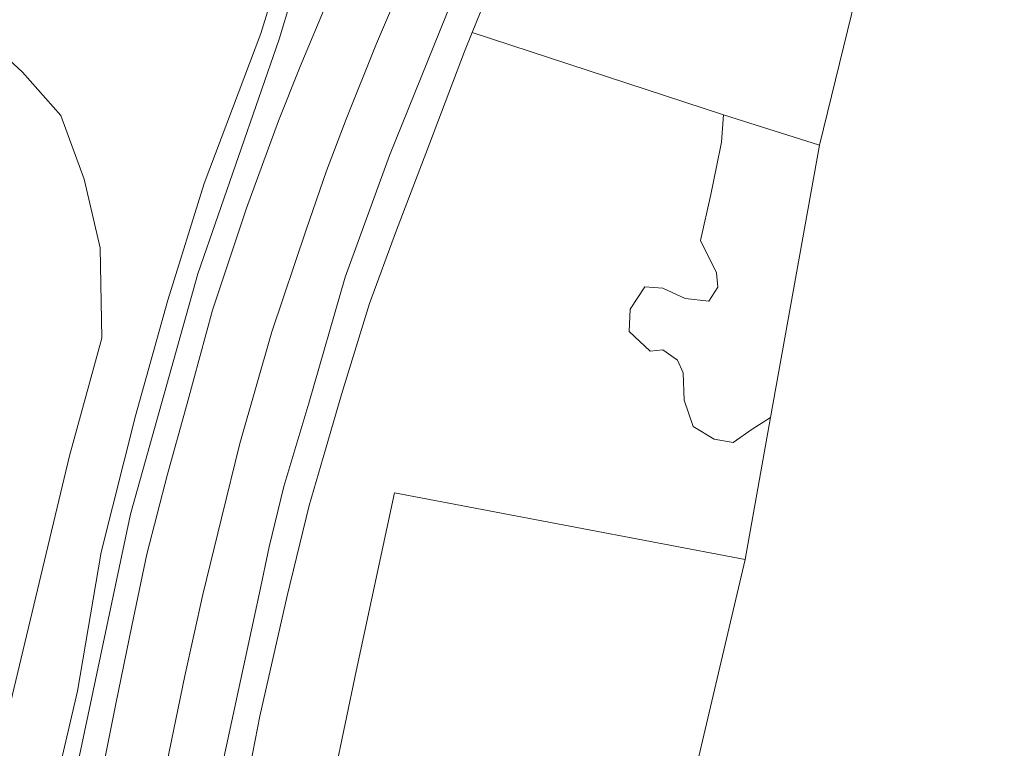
# Model space of a CAD drawing. Extents: x 176032 to 190000, y 318229 to 352878.
# Tile 70 of 184: x 177155 to 177267, y 320455 to 320538. Entities that reach past the tile are written whole.
import ezdxf

# ---------------------------------------------------------------- set-up
doc = ezdxf.new("R2010")
doc.units = 0
for name, color, linetype, lineweight in [('af-bs-haag', 253, 'haag', 18), ('af-bs-rasterhekwerk', 253, 'hekwerk', 18), ('bp-b5-boom', 253, 'Continuous', 18), ('bp-b5-grasland', 253, 'Continuous', 18), ('gw-bs-kruinlijn', 253, 'Continuous', 18), ('gw-bs-teenlijn', 253, 'Continuous', 18), ('kd-bs-opnamedtmgrens', 253, 'Continuous', 18), ('og-b5-grond_ingericht', 253, 'Continuous', 18), ('og-bs-terreinafscheiding', 7, 'Continuous', 18), ('vh-b5-verh_soort', 253, 'Continuous', 18)]:
    doc.layers.add(name, color=color, linetype=linetype, lineweight=lineweight)
doc.layers.add('viewports', color=7, linetype='Continuous')
doc.linetypes.add('haag', pattern='A,7,-1.5,[1,RTW.shx,S=0.75,R=45,X=0,Y=0],-1.5', length=10)
doc.linetypes.add('hekwerk', pattern='A,7,-1.5,[1,RTW.shx,S=0.75,R=0,X=0,Y=0],-1.5', length=10)

# ---------------------------------------------------------------- blocks, each defined once
blk = doc.blocks.new('x-ref dtb totaal grijs')
at = {"layer": 'af-bs-haag'}
blk.add_polyline3d([(177245.966, 320523.589, 43.987), (177234.999, 320527.061, 44.345), (177206.27, 320536.5, 44.538)], dxfattribs=at)
at = {"layer": 'af-bs-rasterhekwerk'}
blk.add_polyline3d([(177190.489, 320451.346, 44.56), (177192.983, 320463.426, 44.521), (177197.372, 320483.82, 44.538), (177237.472, 320476.188, 44.491)], dxfattribs=at)
at = {"layer": 'bp-b5-boom'}
for points in [[(177151.004, 320449.563, 46.83), (177160.243, 320488.038, 46.747), (177163.914, 320501.511, 46.751), (177163.722, 320511.849, 46.747), (177161.889, 320519.7, 46.795), (177159.226, 320526.98, 46.786), (177154.843, 320531.957, 46.786), (177150.268, 320536.139, 46.791)], [(177150.13, 320568.949, 46.863), (177173.969, 320563.836, 46.903), (177176.408, 320562.725, 46.903), (177178.359, 320561.247, 46.899), (177180.575, 320558.203, 46.795), (177183.19, 320547.354, 46.717), (177183.499, 320542.171, 46.712), (177182.87, 320538.843, 46.686), (177182.113, 320536.391, 46.682), (177175.614, 320519.211, 46.608), (177171.48, 320505.87, 46.561), (177167.784, 320492.649, 46.608), (177163.834, 320477.048, 46.591), (177161.162, 320461.12, 46.578), (177156.74, 320442.151, 46.712)], [(177156.74, 320442.151, 46.712), (177161.162, 320461.12, 46.578), (177163.834, 320477.048, 46.591), (177167.784, 320492.649, 46.608), (177171.48, 320505.87, 46.561), (177175.614, 320519.211, 46.608), (177182.113, 320536.391, 46.682), (177182.87, 320538.843, 46.686), (177183.499, 320542.171, 46.712), (177183.19, 320547.354, 46.717), (177180.575, 320558.203, 46.795), (177183.667, 320552.808, 46.517), (177185.015, 320548.733, 46.278), (177185.918, 320544.288, 46.148), (177185.538, 320540.168, 46.127), (177184.21, 320535.731, 46.105), (177174.916, 320508.874, 45.892), (177167.194, 320481.389, 45.845), (177160.639, 320450.337, 45.853)], [(177126.858, 320401.849, 50.739), (177140.832, 320456.456, 51.972), (177150.948, 320496.901, 53.143), (177152.088, 320501.436, 53.2), (177152.773, 320507.649, 53.373), (177151.721, 320514.208, 53.421), (177150.159, 320518.398, 53.391), (177146.992, 320522.919, 53.395), (177142.882, 320526.736, 53.339), (177138.123, 320529.744, 53.274), (177133.336, 320531.498, 53.23), (177124.189, 320533.089, 53.356), (177135.978, 320541.637, 46.782), (177143.94, 320539.821, 46.791), (177150.268, 320536.139, 46.791), (177154.843, 320531.957, 46.786), (177159.226, 320526.98, 46.786), (177161.889, 320519.7, 46.795), (177163.722, 320511.849, 46.747), (177163.914, 320501.511, 46.751), (177160.243, 320488.038, 46.747), (177151.004, 320449.563, 46.83)]]:
    blk.add_polyline3d(points, dxfattribs=at)
blk.add_polyline3d([(177245.966, 320523.589, 43.987), (177240.382, 320492.429, 44.471), (177238.262, 320491.1, 44.499), (177236.113, 320489.586, 44.499), (177233.933, 320489.968, 44.501), (177231.513, 320491.398, 44.487), (177230.5, 320494.441, 44.499), (177230.393, 320497.548, 44.494), (177229.74, 320499.02, 44.504), (177228.061, 320500.188, 44.528), (177226.622, 320500.036, 44.572), (177224.224, 320502.272, 44.65), (177224.335, 320504.835, 44.648), (177226.015, 320507.374, 44.694), (177228.054, 320507.253, 44.682), (177230.627, 320506.074, 44.623), (177233.309, 320505.767, 44.594), (177234.345, 320507.348, 44.548), (177234.183, 320508.983, 44.575), (177232.385, 320512.692, 44.494), (177233.555, 320517.968, 44.38), (177234.2, 320521.108, 44.365), (177234.779, 320523.953, 44.358), (177234.999, 320527.061, 44.345)], close=True, dxfattribs=at)
at = {"layer": 'bp-b5-grasland'}
for points in [[(177206.218, 320545.755, 45.897), (177196.796, 320522.426, 45.901), (177191.741, 320508.493, 45.931), (177187.579, 320494.062, 45.931), (177184.72, 320484.528, 45.931), (177183.043, 320477.651, 45.931), (177181.944, 320472.386, 45.931), (177176.635, 320447.844, 46.005)], [(177170.075, 320446.602, 46.018), (177173.42, 320462.866, 46.018), (177175.479, 320472.19, 46.031), (177177.599, 320480.903, 46.018), (177179.695, 320489.459, 46.027), (177183.355, 320502.228, 46.031), (177187.271, 320513.931, 46.035), (177189.598, 320520.658, 46.031), (177191.854, 320526.585, 46.053), (177195.333, 320535.231, 46.04), (177198.427, 320542.492, 46.04)], [(177176.635, 320447.844, 46.005), (177181.944, 320472.386, 45.931), (177183.043, 320477.651, 45.931), (177184.72, 320484.528, 45.931), (177187.579, 320494.062, 45.931), (177191.741, 320508.493, 45.931), (177196.796, 320522.426, 45.901), (177206.218, 320545.755, 45.897)], [(177208.5, 320542.048, 44.794), (177206.27, 320536.5, 44.538), (177205.392, 320534.318, 44.794), (177200.957, 320522.655, 44.794), (177197.626, 320513.865, 44.669), (177194.527, 320505.489, 44.66), (177191.342, 320495.07, 44.656), (177189.493, 320488.785, 44.656), (177187.647, 320482.386, 44.643), (177185.109, 320472.025, 44.638), (177181.98, 320458.257, 44.621), (177179.041, 320443.169, 44.599)], [(177148.208, 320571.437, 47.016), (177162.912, 320568.806, 46.925), (177176.135, 320565.848, 46.951), (177177.733, 320565.23, 46.951), (177178.78, 320564.579, 46.951), (177179.935, 320563.179, 46.951), (177182.393, 320559.495, 46.533), (177183.49, 320557.013, 46.508), (177184.664, 320553.649, 46.561), (177189.761, 320540.171, 46.034), (177186.584, 320532.604, 46.027), (177184.117, 320526.407, 46.001), (177180.446, 320516.39, 45.996), (177176.592, 320504.724, 46.018), (177173.662, 320494.061, 46.022), (177171.44, 320485.956, 46.009), (177169.067, 320476.804, 46.031), (177167.348, 320468.611, 46.035), (177165.544, 320459.673, 46.035), (177160.772, 320435.833, 45.996)], [(177160.639, 320450.337, 45.853), (177167.194, 320481.389, 45.845), (177174.916, 320508.874, 45.892), (177184.21, 320535.731, 46.105), (177185.538, 320540.168, 46.127), (177185.918, 320544.288, 46.148), (177185.015, 320548.733, 46.278), (177183.667, 320552.808, 46.517), (177180.575, 320558.203, 46.795), (177178.359, 320561.247, 46.899), (177176.408, 320562.725, 46.903), (177173.969, 320563.836, 46.903), (177150.13, 320568.949, 46.863)], [(177179.041, 320443.169, 44.599), (177181.98, 320458.257, 44.621), (177185.109, 320472.025, 44.638), (177187.647, 320482.386, 44.643), (177189.493, 320488.785, 44.656), (177191.342, 320495.07, 44.656), (177194.527, 320505.489, 44.66), (177197.626, 320513.865, 44.669), (177200.957, 320522.655, 44.794), (177205.392, 320534.318, 44.794), (177206.27, 320536.5, 44.538), (177234.999, 320527.061, 44.345), (177234.779, 320523.953, 44.358), (177234.2, 320521.108, 44.365), (177233.555, 320517.968, 44.38), (177232.385, 320512.692, 44.494), (177234.183, 320508.983, 44.575), (177234.345, 320507.348, 44.548), (177233.309, 320505.767, 44.594), (177230.627, 320506.074, 44.623), (177228.054, 320507.253, 44.682), (177226.015, 320507.374, 44.694), (177224.335, 320504.835, 44.648), (177224.224, 320502.272, 44.65), (177226.622, 320500.036, 44.572), (177228.061, 320500.188, 44.528), (177229.74, 320499.02, 44.504), (177230.393, 320497.548, 44.494), (177230.5, 320494.441, 44.499), (177231.513, 320491.398, 44.487), (177233.933, 320489.968, 44.501), (177236.113, 320489.586, 44.499), (177238.262, 320491.1, 44.499), (177240.382, 320492.429, 44.471), (177237.472, 320476.188, 44.491), (177197.372, 320483.82, 44.538), (177192.983, 320463.426, 44.521), (177190.489, 320451.346, 44.56)]]:
    blk.add_polyline3d(points, dxfattribs=at)
at = {"layer": 'gw-bs-kruinlijn'}
for points in [[(177233.381, 320593.222, 45.136), (177231.616, 320593.075, 45.819), (177230.856, 320592.974, 45.827), (177229.645, 320592.518, 45.827), (177229.04, 320592.022, 45.819), (177217.052, 320568.672, 45.8), (177206.218, 320545.755, 45.897), (177196.796, 320522.426, 45.901), (177191.741, 320508.493, 45.931), (177187.579, 320494.062, 45.931), (177184.72, 320484.528, 45.931), (177183.043, 320477.651, 45.931), (177181.944, 320472.386, 45.931), (177176.635, 320447.844, 46.005), (177169.392, 320408.162, 45.983), (177161.43, 320370.793, 45.918)], [(177180.575, 320558.203, 46.795), (177183.19, 320547.354, 46.717), (177183.499, 320542.171, 46.712), (177182.87, 320538.843, 46.686), (177182.113, 320536.391, 46.682), (177175.614, 320519.211, 46.608), (177171.48, 320505.87, 46.561), (177167.784, 320492.649, 46.608), (177163.834, 320477.048, 46.591), (177161.162, 320461.12, 46.578), (177156.74, 320442.151, 46.712), (177149.752, 320408.742, 46.812), (177141.143, 320362.801, 46.704), (177130.66, 320312.882, 46.548), (177120.895, 320261.162, 46.252)]]:
    blk.add_polyline3d(points, dxfattribs=at)
at = {"layer": 'gw-bs-teenlijn'}
for points in [[(177233.381, 320593.222, 45.136), (177231.082, 320588.405, 45.142), (177214.872, 320556.47, 44.781), (177211.422, 320549.129, 44.799), (177208.5, 320542.048, 44.794), (177206.27, 320536.5, 44.538)], [(177123.006, 320260.728, 45.724), (177132.837, 320311.045, 45.762), (177141.121, 320352.601, 45.849), (177148.202, 320387.848, 45.762), (177153.983, 320416.849, 45.853), (177160.639, 320450.337, 45.853), (177167.194, 320481.389, 45.845), (177174.916, 320508.874, 45.892), (177184.21, 320535.731, 46.105), (177185.538, 320540.168, 46.127), (177185.918, 320544.288, 46.148), (177185.015, 320548.733, 46.278), (177183.667, 320552.808, 46.517), (177180.575, 320558.203, 46.795)], [(177135.978, 320541.637, 46.782), (177143.94, 320539.821, 46.791), (177150.268, 320536.139, 46.791), (177154.843, 320531.957, 46.786), (177159.226, 320526.98, 46.786), (177161.889, 320519.7, 46.795), (177163.722, 320511.849, 46.747), (177163.914, 320501.511, 46.751), (177160.243, 320488.038, 46.747), (177151.004, 320449.563, 46.83), (177132.862, 320392.787, 47.008), (177119.969, 320349.189, 46.738), (177107.877, 320312.093, 46.76), (177097.9, 320274.385, 46.708), (177090.355, 320257.685, 47.291)], [(177206.27, 320536.5, 44.538), (177205.392, 320534.318, 44.794), (177200.957, 320522.655, 44.794), (177197.626, 320513.865, 44.669), (177194.527, 320505.489, 44.66), (177191.342, 320495.07, 44.656), (177189.493, 320488.785, 44.656), (177187.647, 320482.386, 44.643), (177185.109, 320472.025, 44.638), (177181.98, 320458.257, 44.621), (177179.041, 320443.169, 44.599), (177175.525, 320426.464, 44.595), (177171.054, 320403.083, 44.586)]]:
    blk.add_polyline3d(points, dxfattribs=at)
at = {"layer": 'kd-bs-opnamedtmgrens'}
for points in [[(177267.099, 320569.99, 44.43), (177263.249, 320560.027, 44.608), (177253.793, 320555.562, 44.599), (177245.966, 320523.589, 43.987)], [(177245.966, 320523.589, 43.987), (177240.382, 320492.429, 44.471), (177237.472, 320476.188, 44.491)], [(177237.472, 320476.188, 44.491), (177227.314, 320432.915, 44.56), (177225.86, 320426.719, 46.035), (177224.407, 320420.528, 47.022), (177223.65, 320417.306, 47.754), (177222.573, 320412.716, 47.931), (177221.534, 320408.291, 47.137), (177216.279, 320385.904, 46.801)]]:
    blk.add_polyline3d(points, dxfattribs=at)
at = {"layer": 'og-b5-grond_ingericht'}
blk.add_polyline3d([(177253.793, 320555.562, 44.599), (177245.966, 320523.589, 43.987), (177234.999, 320527.061, 44.345), (177206.27, 320536.5, 44.538), (177208.5, 320542.048, 44.794)], dxfattribs=at)
blk.add_polyline3d([(177237.472, 320476.188, 44.491), (177227.314, 320432.915, 44.56), (177220.052, 320436.839, 44.651), (177213.534, 320439.612, 44.714), (177207.407, 320441.316, 44.739), (177202.73, 320442.377, 44.756), (177197.857, 320443.208, 44.751), (177193.757, 320443.515, 44.743), (177191.533, 320442.775, 44.748), (177190.322, 320441.609, 44.731), (177187.725, 320436.894, 44.578), (177188.726, 320441.657, 44.578), (177190.489, 320451.346, 44.56), (177192.983, 320463.426, 44.521), (177197.372, 320483.82, 44.538)], close=True, dxfattribs=at)
at = {"layer": 'og-bs-terreinafscheiding'}
for points in [[(177218.655, 320584.731, 46.049), (177218.199, 320583.793, 46.049), (177207.727, 320562.422, 46.044), (177204.899, 320556.807, 46.04), (177201.569, 320549.446, 46.04), (177198.427, 320542.492, 46.04), (177195.333, 320535.231, 46.04), (177191.854, 320526.585, 46.053), (177189.598, 320520.658, 46.031), (177187.271, 320513.931, 46.035), (177183.355, 320502.228, 46.031), (177179.695, 320489.459, 46.027), (177177.599, 320480.903, 46.018), (177175.479, 320472.19, 46.031), (177173.42, 320462.866, 46.018), (177170.075, 320446.602, 46.018), (177167.584, 320433.528, 46.018), (177165.11, 320421.254, 46.031), (177161.533, 320403.629, 46.022), (177157.19, 320381.177, 46.014), (177151.477, 320353.461, 45.989)], [(177124.807, 320256.31, 46.079), (177130.052, 320282.619, 46.092), (177135.292, 320308.106, 46.101), (177140.957, 320337.136, 46.053), (177151.052, 320387.356, 46.018), (177160.772, 320435.833, 45.996), (177165.544, 320459.673, 46.035), (177167.348, 320468.611, 46.035), (177169.067, 320476.804, 46.031), (177171.44, 320485.956, 46.009), (177173.662, 320494.061, 46.022), (177176.592, 320504.724, 46.018), (177180.446, 320516.39, 45.996), (177184.117, 320526.407, 46.001), (177186.584, 320532.604, 46.027), (177189.761, 320540.171, 46.034)], [(177234.999, 320527.061, 44.345), (177234.779, 320523.953, 44.358), (177234.2, 320521.108, 44.365), (177233.555, 320517.968, 44.38), (177232.385, 320512.692, 44.494), (177234.183, 320508.983, 44.575), (177234.345, 320507.348, 44.548), (177233.309, 320505.767, 44.594), (177230.627, 320506.074, 44.623), (177228.054, 320507.253, 44.682), (177226.015, 320507.374, 44.694), (177224.335, 320504.835, 44.648), (177224.224, 320502.272, 44.65), (177226.622, 320500.036, 44.572), (177228.061, 320500.188, 44.528), (177229.74, 320499.02, 44.504), (177230.393, 320497.548, 44.494), (177230.5, 320494.441, 44.499), (177231.513, 320491.398, 44.487), (177233.933, 320489.968, 44.501), (177236.113, 320489.586, 44.499), (177238.262, 320491.1, 44.499), (177240.382, 320492.429, 44.471)]]:
    blk.add_polyline3d(points, dxfattribs=at)
at = {"layer": 'vh-b5-verh_soort'}
for points in [[(177198.427, 320542.492, 46.04), (177195.333, 320535.231, 46.04), (177191.854, 320526.585, 46.053), (177189.598, 320520.658, 46.031), (177187.271, 320513.931, 46.035), (177183.355, 320502.228, 46.031), (177179.695, 320489.459, 46.027), (177177.599, 320480.903, 46.018), (177175.479, 320472.19, 46.031), (177173.42, 320462.866, 46.018), (177170.075, 320446.602, 46.018)], [(177160.772, 320435.833, 45.996), (177165.544, 320459.673, 46.035), (177167.348, 320468.611, 46.035), (177169.067, 320476.804, 46.031), (177171.44, 320485.956, 46.009), (177173.662, 320494.061, 46.022), (177176.592, 320504.724, 46.018), (177180.446, 320516.39, 45.996), (177184.117, 320526.407, 46.001), (177186.584, 320532.604, 46.027), (177189.761, 320540.171, 46.034), (177195.579, 320553.564, 46.014), (177200.818, 320565.09, 45.929), (177207.005, 320577.534, 46.027), (177213.364, 320590.621, 46.044), (177221.174, 320606.297, 46.018), (177230.517, 320624.908, 46.03), (177232.579, 320629.017, 46.032), (177234.817, 320633.475, 46.035), (177249.977, 320663.483, 46.04)]]:
    blk.add_polyline3d(points, dxfattribs=at)

msp = doc.modelspace()

# ---------------------------------------------------------------- block references
at = {"layer": 'viewports'}
msp.add_blockref('x-ref dtb totaal grijs', (0, 0), dxfattribs=at)

doc.saveas('drawing.dxf')
